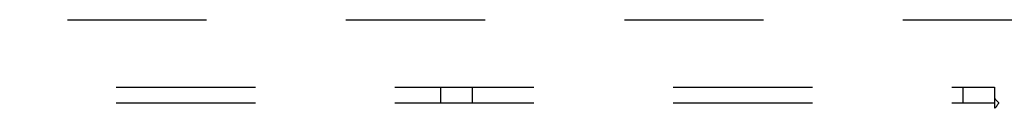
# Model space of a CAD drawing. Header units: inches. Extents: x 0 to 200, y 0 to 129.
# Tile 187 of 256: x 74.087 to 81.865, y 91.989 to 92.686. Entities that reach past the tile are written whole.
import ezdxf

# ---------------------------------------------------------------- set-up
doc = ezdxf.new("R2010")
doc.units = ezdxf.units.IN
doc.header["$LTSCALE"] = 11
doc.header["$MEASUREMENT"] = 0
doc.linetypes.add('HIDDEN', pattern=[0.2, 0.1, -0.1])
doc.layers.add('DEFAULT_2', color=8, linetype='HIDDEN')
doc.layers.add('SUBPANEL', color=7, linetype='CONTINUOUS')

msp = doc.modelspace()

# ---------------------------------------------------------------- linework, layer by layer
at = {"layer": 'DEFAULT_2', "color": 8, "linetype": 'HIDDEN'}
msp.add_line((63.4638, 92.6858), (84.0678, 92.6858), dxfattribs=at)
at = {"layer": 'SUBPANEL', "color": 8, "linetype": 'HIDDEN'}
for p, q in [((41.8491, 92.1546), (81.7866, 92.1546)), ((77.4116, 92.1546), (77.4116, 92.0296)), ((77.6616, 92.1546), (77.6616, 92.0296)), ((81.5366, 92.1546), (81.5366, 92.0296)), ((81.7866, 92.1546), (81.7866, 92.0681)), ((41.8491, 92.0296), (81.7866, 92.0296)), ((81.7866, 92.0681), (81.7866, 91.9887)), ((83.4116, 92.0296), (81.8219, 92.0296))]:
    msp.add_line(p, q, dxfattribs=at)
for points in [[(81.7866, 92.0681), (81.7881, 92.0659), (81.7897, 92.0638), (81.7913, 92.0618), (81.7929, 92.0598), (81.7944, 92.058), (81.796, 92.0562), (81.7975, 92.0545), (81.799, 92.0529), (81.8005, 92.0513), (81.802, 92.0498), (81.8036, 92.0482)], [(81.7866, 91.9887), (81.7883, 91.9894), (81.79, 91.9901), (81.7917, 91.9909), (81.7933, 91.9919), (81.7948, 91.993), (81.7963, 91.9941), (81.7979, 91.9955), (81.7994, 91.997), (81.8009, 91.9986), (81.8023, 92.0003), (81.8036, 92.0021), (81.805, 92.0039), (81.8063, 92.0059), (81.8076, 92.0081), (81.809, 92.0102), (81.8117, 92.0148)], [(81.8036, 92.0482), (81.8101, 92.0418), (81.812, 92.0399), (81.8138, 92.0381), (81.8157, 92.0362), (81.8174, 92.0344), (81.819, 92.0326), (81.8205, 92.031), (81.8219, 92.0296)], [(81.8117, 92.0148), (81.8132, 92.0172), (81.8146, 92.0196), (81.8161, 92.0219), (81.8176, 92.024), (81.8191, 92.026), (81.8205, 92.0279), (81.8219, 92.0296)]]:
    msp.add_lwpolyline(points, dxfattribs=at)

doc.saveas('drawing.dxf')
